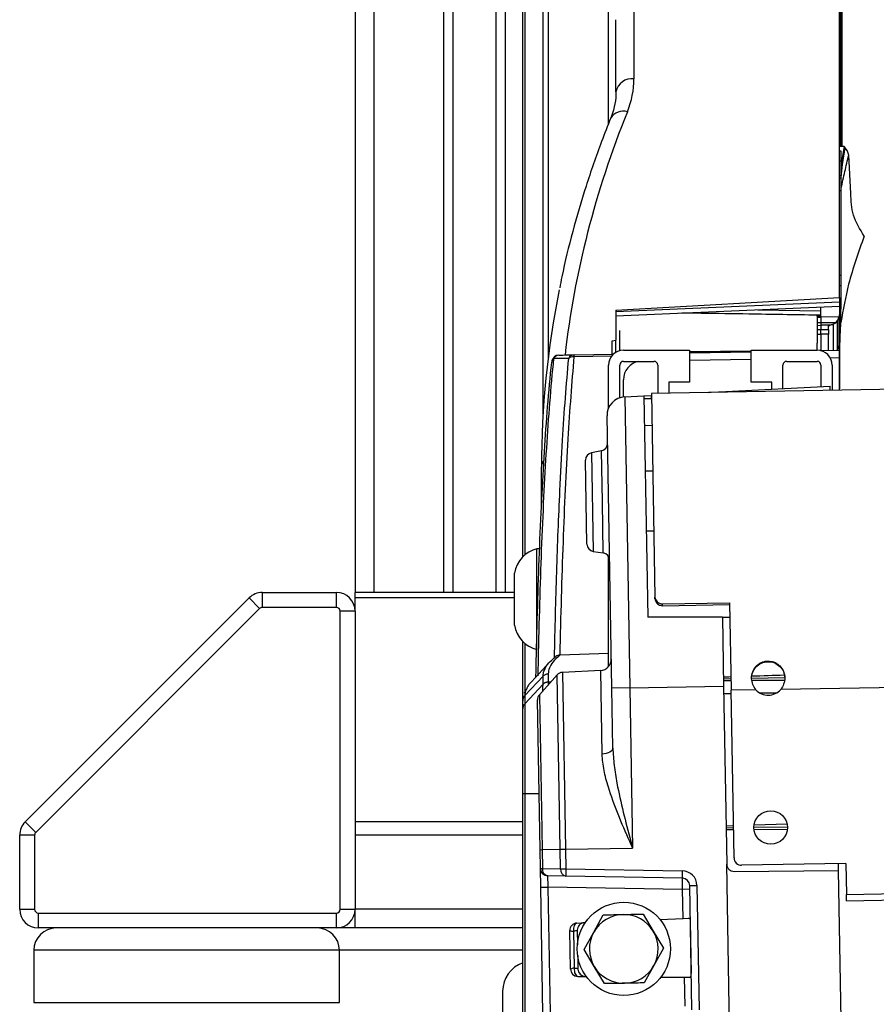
# Model space of a CAD drawing. Header units: millimetres. Extents: x 0 to 420, y 0 to 297.
# Tile 41 of 62: x 285.92 to 293.68, y 176.59 to 185.51. Entities that reach past the tile are written whole.
import ezdxf

# ---------------------------------------------------------------- set-up
doc = ezdxf.new("R2010")
doc.units = ezdxf.units.MM
doc.layers.add('QUOTE', color=174, linetype='Continuous')
doc.styles.add('SLDTEXTSTYLE3', font='TXT', dxfattribs={"width": 0.75})
doc.dimstyles.new('SLDDIMSTYLE0', dxfattribs={"dimtxt": 3, "dimasz": 3, "dimexe": 0, "dimexo": 0.0625, "dimgap": 0.75, "dimtad": 1, "dimlfac": 14.808004, "dimrnd": 1e-09, "dimzin": 12, "dimdsep": 46, "dimtxsty": 'SLDTEXTSTYLE3', "dimsah": 1, "dimcen": 0.09, "dimadec": 0, "dimazin": 3, "dimtfac": 1, "dimtdec": 3, "dimtofl": 0, "dimtmove": 0, "dimatfit": 3, "dimfxl": 0, "dimfrac": 2, "dimtolj": 1, "dimtzin": 12, "dimarcsym": 0})

# ---------------------------------------------------------------- blocks, each defined once
blk = doc.blocks.new('_D')
at = {"layer": 'QUOTE'}
for p, q in [((293.2802, 196.5945), (330.5573, 196.5945)), ((330.5573, 196.5945), (396.2837, 196.5945))]:
    blk.add_line(p, q, dxfattribs=at)
for points in [[(293.2802, 196.5945), (296.2802, 196.0945), (296.2802, 197.0945)], [(330.5573, 196.5945), (327.5573, 197.0945), (327.5573, 196.0945)]]:
    blk.add_solid(points, dxfattribs=at)
at = {"layer": 'QUOTE', "insert": (389.6337, 200.4617), "char_height": 3, "attachment_point": 1, "style": 'SLDTEXTSTYLE3'}
blk.add_mtext('552', dxfattribs=at)

msp = doc.modelspace()

# ---------------------------------------------------------------- linework, layer by layer
at = {"color": 7, "linetype": 'Continuous', "lineweight": 25}
for p, q in [((293.35594, 246.37365), (293.35594, 184.35855)), ((293.36751, 246.03135), (293.36751, 184.3584)), ((288.95822, 231.30483), (288.95822, 180.31889)), ((289.12705, 231.30483), (289.12705, 180.31889)), ((289.75847, 231.30483), (289.75847, 180.31889)), ((289.84286, 231.30483), (289.84286, 180.31889)), ((290.23458, 231.30483), (290.23458, 180.31889)), ((290.31897, 231.30483), (290.31897, 180.31889)), ((290.7081, 187.22019), (290.7081, 182.44709)), ((290.66107, 181.93838), (290.66107, 187.20439)), ((290.47767, 180.64126), (290.47767, 187.03981)), ((290.49581, 187.07374), (290.49581, 180.65806)), ((291.25428, 184.56498), (291.25428, 185.70986)), ((291.48475, 185.62576), (291.48475, 184.97245)), ((293.34774, 182.9896), (293.34774, 185.66027)), ((291.32181, 184.85314), (291.32181, 185.50746)), ((293.38929, 184.35813), (293.34774, 184.35865)), ((293.38929, 184.35813), (293.36125, 184.1986)), ((293.39975, 184.34509), (293.38929, 184.35813)), ((293.36125, 184.31572), (293.34774, 184.31572)), ((293.36125, 184.31515), (293.34774, 184.31515)), ((293.36125, 184.31515), (293.36125, 184.31572)), ((293.36125, 184.2265), (293.36125, 184.31515)), ((293.44903, 183.93339), (293.43094, 184.28134)), ((293.36125, 184.2265), (293.34774, 184.2265)), ((293.36125, 184.09431), (293.36125, 184.2265)), ((293.36125, 184.09431), (293.34774, 184.09431)), ((293.36125, 184.07128), (293.36125, 184.09431)), ((293.36125, 184.07128), (293.34774, 184.07128)), ((293.36125, 183.9583), (293.36125, 184.07128)), ((293.36125, 183.9583), (293.34774, 183.9583)), ((293.36125, 183.19082), (293.36125, 183.9583)), ((293.36125, 183.19082), (293.34774, 183.19082)), ((293.36125, 183.09531), (293.36125, 183.19082)), ((293.36125, 183.09531), (293.34774, 183.09531)), ((293.36125, 182.90431), (293.36125, 183.09531)), ((291.32181, 182.87703), (293.34774, 182.9896)), ((291.32181, 182.86371), (293.34774, 182.95126)), ((293.34774, 182.9896), (293.34774, 182.95126)), ((293.34774, 182.95126), (293.34774, 182.91174)), ((291.32181, 182.82418), (293.34774, 182.91174)), ((291.32181, 182.87703), (291.32181, 182.60569)), ((292.60603, 182.87968), (293.17891, 182.87117)), ((293.17891, 182.82205), (293.17891, 182.90444)), ((293.34774, 182.91174), (293.34774, 182.83417)), ((293.36125, 182.90431), (293.34774, 182.90431)), ((293.34774, 182.88453), (293.36125, 182.88453)), ((293.36125, 182.88453), (293.36125, 182.90431)), ((332.01976, 182.82685), (291.64235, 182.12206)), ((293.17891, 182.83194), (293.14515, 182.83131)), ((293.14515, 182.82142), (293.14515, 182.8313)), ((293.14515, 182.82142), (293.17891, 182.82205)), ((293.14515, 182.82142), (293.14515, 182.81331)), ((293.14515, 182.81331), (293.17891, 182.81373)), ((293.14515, 182.81331), (293.14515, 182.76381)), ((293.14515, 182.76381), (293.17891, 182.76379)), ((293.14515, 182.76381), (293.14515, 182.73881)), ((293.17891, 182.81373), (293.17891, 182.82205)), ((293.34424, 182.81566), (293.17891, 182.81373)), ((293.31569, 182.76434), (293.32783, 182.78217)), ((293.32783, 182.52271), (293.32783, 182.78217)), ((293.34141, 182.80944), (293.34424, 182.81566)), ((293.34141, 182.80944), (293.34141, 182.55139)), ((293.34774, 182.57949), (293.34774, 182.83417)), ((291.35558, 182.50936), (291.35558, 182.69276)), ((293.14515, 182.73881), (293.17891, 182.73922)), ((293.14515, 182.73881), (293.14515, 182.70129)), ((293.14515, 182.70129), (293.17891, 182.70171)), ((293.14515, 182.70129), (293.14515, 182.65957)), ((293.26359, 182.73926), (293.17891, 182.73922)), ((293.17891, 182.73922), (293.17891, 182.70171)), ((293.17891, 182.70171), (293.24645, 182.70116)), ((293.24645, 182.70116), (293.24645, 182.73391)), ((293.28973, 182.74775), (293.28973, 182.51264)), ((291.28805, 182.59987), (291.32181, 182.60569)), ((291.28805, 182.47841), (291.28805, 182.59987)), ((291.32181, 182.49556), (291.32181, 182.60569)), ((293.14515, 182.65957), (293.17891, 182.65962)), ((293.14515, 182.65957), (293.14515, 182.5778)), ((293.14515, 182.51365), (293.14515, 182.5778)), ((293.17891, 182.65962), (293.17891, 182.51071)), ((293.24645, 182.65917), (293.17891, 182.65962)), ((293.24645, 182.51189), (293.24645, 182.65917)), ((293.34774, 182.51365), (293.34774, 182.57949)), ((291.38934, 182.51365), (291.98699, 182.51365)), ((291.98699, 182.51365), (291.98699, 182.22327)), ((292.5475, 182.50428), (291.98699, 182.49829)), ((291.98699, 182.4976), (292.5475, 182.50359)), ((291.98699, 182.4899), (292.5475, 182.49969)), ((292.5475, 182.22327), (292.5475, 182.51365)), ((292.5475, 182.51365), (293.14515, 182.51365)), ((293.17364, 182.51061), (293.34774, 182.51365)), ((293.32783, 182.52271), (293.34141, 182.55139)), ((293.32783, 182.51331), (293.32783, 182.52271)), ((293.34141, 182.55139), (293.34141, 182.51354)), ((293.34774, 182.44612), (293.34774, 182.51365)), ((291.28484, 182.46024), (290.94136, 182.45427)), ((290.94254, 182.47167), (291.29895, 182.47789)), ((291.29405, 182.47781), (291.28805, 182.47841)), ((291.38934, 182.41236), (291.66622, 182.41236)), ((291.98699, 182.42237), (292.5475, 182.43215)), ((292.86827, 182.41236), (293.14515, 182.41236)), ((293.26296, 182.44464), (293.34774, 182.44612)), ((293.34774, 182.15183), (293.34774, 182.44612)), ((291.25428, 181.98917), (291.25428, 182.37859)), ((291.35558, 182.08262), (291.35558, 182.37859)), ((291.69998, 182.37859), (291.69998, 182.12307)), ((292.83451, 182.16636), (292.83451, 182.37859)), ((293.17891, 182.37859), (293.17891, 182.18441)), ((293.28021, 182.37859), (293.28021, 182.15065)), ((291.38934, 182.09024), (291.38934, 182.24603)), ((291.98699, 182.22327), (291.80128, 182.22327)), ((291.80128, 182.22327), (291.80128, 182.12484)), ((292.73321, 182.22327), (292.5475, 182.22327)), ((292.73321, 182.16105), (292.73321, 182.22327)), ((292.16248, 182.13114), (292.18368, 182.13225)), ((292.18368, 182.13225), (292.24998, 182.13573)), ((292.18369, 182.13151), (292.18368, 182.13225)), ((292.24998, 182.13573), (292.31687, 182.13923)), ((292.24998, 182.13573), (292.25004, 182.13267)), ((292.31687, 182.13923), (293.26218, 182.18877)), ((292.31687, 182.13923), (292.31697, 182.13384)), ((293.26285, 182.15035), (293.26218, 182.18877)), ((291.4006, 182.09121), (291.57519, 182.10036)), ((291.4006, 182.09121), (291.44661, 179.45543)), ((291.57519, 182.10036), (291.64149, 182.10384)), ((291.57519, 182.10036), (291.61018, 180.09566)), ((291.6432, 182.07335), (291.57567, 182.07276)), ((291.64149, 182.10384), (291.64267, 182.1039)), ((291.64149, 182.10384), (291.64202, 182.07334)), ((291.64235, 182.12206), (291.67454, 180.27787)), ((291.2837, 179.45258), (291.24063, 181.91967)), ((291.5799, 181.83028), (291.64738, 181.83381)), ((291.19036, 181.60244), (291.09967, 181.58481)), ((291.19844, 181.13963), (291.19036, 181.60244)), ((291.05167, 181.13707), (291.04503, 181.51734)), ((291.09967, 181.58481), (291.11526, 180.69128)), ((290.6465, 181.09137), (290.6465, 181.4569)), ((291.65464, 181.41776), (291.58712, 181.41658)), ((291.05831, 180.7568), (291.05167, 181.13707)), ((291.20652, 180.67682), (291.19844, 181.13963)), ((291.59655, 180.87641), (291.66407, 180.87759)), ((290.63004, 180.71407), (290.60598, 180.71407)), ((290.60598, 179.8024), (290.60598, 180.71407)), ((291.11526, 180.69128), (291.20652, 180.67682)), ((291.25428, 179.64777), (291.25428, 180.64416)), ((290.40339, 180.02188), (290.40339, 180.49459)), ((285.96878, 178.24112), (287.99711, 180.26945)), ((288.09261, 180.17394), (287.99711, 180.26945)), ((288.11649, 180.31889), (288.11649, 180.18383)), ((288.11649, 180.31889), (288.7894, 180.31889)), ((288.7894, 180.18383), (288.7894, 180.31889)), ((290.40339, 180.31889), (288.95822, 180.31889)), ((288.95822, 180.26945), (288.95822, 180.31889)), ((288.95822, 180.15007), (288.95822, 180.26945)), ((290.40339, 180.26945), (288.95822, 180.26945)), ((291.67484, 180.26074), (291.67454, 180.27787)), ((288.09261, 180.17394), (286.06428, 178.14561)), ((288.7894, 180.18383), (288.11649, 180.18383)), ((291.74318, 180.21474), (292.35087, 180.22535)), ((291.74346, 180.1989), (291.74318, 180.21474)), ((291.74346, 180.1989), (292.35115, 180.20951)), ((292.35087, 180.22535), (292.3647, 179.43302)), ((288.82316, 177.44883), (288.82316, 180.15007)), ((288.95822, 180.15007), (288.82316, 180.15007)), ((288.95822, 180.15007), (288.95822, 177.44883)), ((292.28559, 180.09566), (291.61018, 180.09566)), ((292.28559, 180.09566), (292.29651, 179.47026)), ((292.28559, 180.09566), (292.35313, 180.09566)), ((330.94086, 180.10637), (292.81554, 179.44089)), ((290.47767, 179.33841), (290.47767, 179.87521)), ((290.49581, 179.85841), (290.49581, 179.41988)), ((290.81305, 179.75368), (290.81722, 179.75395)), ((290.81722, 179.75395), (291.25428, 179.76876)), ((290.72335, 179.69009), (290.55602, 179.51066)), ((290.66107, 179.56151), (290.49581, 179.38447)), ((290.78961, 179.57262), (290.62748, 179.39256)), ((290.66107, 179.48734), (290.66107, 179.56151)), ((290.7081, 179.58292), (290.7081, 179.50875)), ((290.81719, 177.9923), (290.78961, 179.57262)), ((291.18312, 179.61305), (290.83626, 179.59487)), ((290.83626, 179.59487), (290.86422, 177.99312)), ((291.19636, 178.85471), (291.18312, 179.61305)), ((292.54992, 179.54223), (292.85238, 179.54751)), ((290.66107, 179.48734), (290.49581, 179.3103)), ((290.70809, 179.50871), (290.73281, 179.50954)), ((291.44661, 179.45543), (291.2837, 179.45258)), ((291.29317, 178.91008), (291.2837, 179.45258)), ((291.44661, 179.45543), (292.29651, 179.47026)), ((291.44661, 179.45543), (291.47195, 178.00373)), ((292.29533, 179.53778), (292.36285, 179.53896)), ((292.29651, 179.47026), (292.32465, 177.85802)), ((290.49581, 179.38447), (290.49581, 179.38442)), ((290.49581, 179.38442), (290.49581, 179.3103)), ((290.62748, 179.39256), (290.65197, 177.98942)), ((292.29769, 179.40274), (292.36521, 179.40392)), ((292.58907, 179.43693), (292.3647, 179.43302)), ((292.39122, 177.9138), (292.3647, 179.43302)), ((292.62482, 179.40845), (292.7808, 179.41118)), ((290.47767, 179.26428), (290.47767, 179.33841)), ((290.63383, 177.9891), (290.61014, 179.34619)), ((290.47767, 176.40122), (290.47767, 178.49639)), ((290.49581, 178.49639), (290.49581, 176.40126)), ((290.62497, 178.49639), (290.49581, 178.49639)), ((285.96878, 178.24112), (286.06428, 178.14561)), ((290.47767, 178.24112), (288.95822, 178.24112)), ((292.31859, 178.20497), (292.3861, 178.20722)), ((292.57403, 178.2135), (292.87227, 178.22347)), ((293.4101, 177.58375), (330.41148, 178.22961)), ((286.05439, 178.12174), (285.91933, 178.12174)), ((285.91933, 177.44883), (285.91933, 178.12174)), ((286.05439, 178.12174), (286.05439, 177.44883)), ((290.47767, 178.12174), (288.95822, 178.12174)), ((292.3189, 178.18737), (292.38642, 178.18855)), ((292.38675, 178.16987), (292.31921, 178.16977)), ((292.57218, 178.19179), (292.87588, 178.19709)), ((292.87484, 178.1706), (292.57344, 178.17015)), ((293.4111, 177.52635), (330.41248, 178.17221)), ((290.63383, 177.9891), (290.65197, 177.98942)), ((290.63682, 177.81798), (290.63383, 177.9891)), ((290.65197, 177.98942), (290.81719, 177.9923)), ((290.65197, 177.98942), (290.65496, 177.8183)), ((290.81719, 177.9923), (290.86422, 177.99312)), ((290.82028, 177.81542), (290.81719, 177.9923)), ((290.86422, 177.99312), (291.47195, 178.00373)), ((290.86422, 177.99312), (290.86731, 177.81624)), ((292.35087, 176.35606), (292.32465, 177.85802)), ((293.40521, 177.86396), (292.45992, 177.84746)), ((293.33878, 177.79992), (293.33769, 177.86278)), ((293.40521, 177.86396), (293.4101, 177.58375)), ((290.63682, 177.81798), (290.65496, 177.8183)), ((290.63976, 177.64929), (290.63682, 177.81798)), ((290.65496, 177.8183), (290.82028, 177.81542)), ((290.82028, 177.81542), (290.86731, 177.81624)), ((290.86731, 177.81624), (291.92281, 177.79781)), ((292.39276, 177.79167), (293.33878, 177.79992)), ((293.36236, 176.44951), (293.33878, 177.79992)), ((290.86848, 177.74876), (290.70316, 177.75164)), ((291.92399, 177.73033), (290.86848, 177.74876)), ((290.63976, 177.64929), (290.70493, 177.65042)), ((290.65972, 176.50586), (290.63976, 177.64929)), ((291.92576, 177.62911), (290.70493, 177.65042)), ((290.70493, 177.65042), (290.72488, 176.507)), ((291.99092, 177.63025), (291.92576, 177.62911)), ((291.93033, 177.36678), (291.92576, 177.62911)), ((291.99033, 177.66399), (292.0555, 177.66513)), ((292.00998, 176.5383), (291.99033, 177.66399)), ((292.0555, 177.66513), (292.07514, 176.53944)), ((293.4111, 177.52635), (293.4101, 177.58375)), ((285.91933, 177.44883), (286.05439, 177.44883)), ((286.08815, 177.41506), (288.7894, 177.41506)), ((286.08815, 177.41506), (286.08815, 177.28)), ((288.7894, 177.28), (288.7894, 177.41506)), ((288.82316, 177.44883), (288.95822, 177.44883)), ((288.95822, 177.28), (288.95822, 177.44883)), ((290.47767, 177.44883), (288.95822, 177.44883)), ((291.56695, 177.40531), (291.65963, 177.25106)), ((290.96786, 177.32476), (291.04358, 177.32807)), ((291.11987, 177.24164), (291.20711, 177.39903)), ((291.71933, 177.35757), (291.93033, 177.36678)), ((291.93033, 177.36678), (291.9765, 177.3688)), ((291.99485, 177.33582), (292.00304, 176.86642)), ((288.7894, 177.28), (286.08815, 177.28)), ((288.95822, 177.28), (288.7894, 177.28)), ((290.47767, 177.28), (288.95822, 177.28)), ((290.90936, 176.90799), (290.90328, 177.25611)), ((290.93714, 177.25079), (290.94301, 176.91449)), ((290.97077, 177.25906), (290.97305, 177.12845)), ((291.03262, 177.08426), (291.11987, 177.24164)), ((291.65963, 177.25106), (291.75231, 177.09682)), ((286.04764, 177.0774), (286.04764, 176.60469)), ((288.81641, 177.0774), (286.04764, 177.0774)), ((288.81641, 176.60469), (288.81641, 177.0774)), ((290.47767, 177.0774), (288.81641, 177.0774)), ((291.12531, 176.93001), (291.03262, 177.08426)), ((291.75231, 177.09682), (291.66507, 176.93943)), ((290.97477, 177.02996), (290.97691, 176.9074)), ((291.21799, 176.77576), (291.12531, 176.93001)), ((291.66507, 176.93943), (291.57783, 176.78204)), ((290.97629, 176.84164), (291.05208, 176.84098)), ((291.72845, 176.83507), (291.93965, 176.83323)), ((291.93965, 176.83323), (291.94423, 176.5709)), ((291.93965, 176.83323), (291.98586, 176.83283)), ((290.29481, 176.70715), (290.29481, 176.09936)), ((286.04764, 176.60469), (288.81641, 176.60469))]:
    msp.add_line(p, q, dxfattribs=at)
at = {"color": 7, "linetype": 'Continuous', "lineweight": 25, "flags": 128}
for points in [[(293.17891, 182.76379), (293.24643, 182.76407), (293.26178, 182.76413), (293.31569, 182.76434)], [(293.32233, 182.51321), (293.32474, 182.51693), (293.32783, 182.52271)], [(290.73923, 182.40868), (290.73908, 182.40679), (290.73914, 182.40175)], [(291.29317, 178.91008), (291.29149, 178.8998), (291.28614, 178.88983), (291.27734, 178.88055), (291.26539, 178.87228), (291.25075, 178.86534), (291.23394, 178.85998), (291.21558, 178.85639), (291.19636, 178.85471)], [(290.96786, 177.32476), (290.96098, 177.32303), (290.95452, 177.31854), (290.94874, 177.31146), (290.9439, 177.3021), (290.94019, 177.29085), (290.93777, 177.27819), (290.93674, 177.26464), (290.93714, 177.25079)], [(290.94301, 176.91449), (290.94309, 176.90063), (290.94459, 176.88713), (290.94745, 176.87456), (290.95156, 176.86345), (290.95672, 176.85426), (290.96274, 176.84739), (290.96936, 176.84312), (290.97629, 176.84164)]]:
    msp.add_lwpolyline(points, dxfattribs=at)
at = {"color": 7, "linetype": 'Continuous', "lineweight": 25}
for centre, radius in [((292.72411, 178.18978), 0.15194), ((291.39247, 177.09054), 0.42207)]:
    msp.add_circle(centre, radius, dxfattribs=at)
for centre, radius, start, end in [((291.46779, 184.82469), 0.14873, 83.453528, 168.971924), ((291.38666, 184.54662), 0.13244, 73.051124, 147.774502), ((293.28208, 182.57951), 0.06566, 334.641094, 359.985633), ((291.38934, 182.37859), 0.13506, 90, 180), ((293.14515, 182.37859), 0.13506, 0, 90), ((290.8064, 182.40175), 0.06753, 91, 174.116668), ((290.78233, 182.40348), 0.04341, 127.104578, 173.127707), ((290.80763, 182.41126), 0.05807, 92.370345, 152.463973), ((290.9451, 182.41411), 0.05761, 92.552001, 153.765654), ((290.93836, 182.37852), 0.07581, 87.729165, 126.348276), ((291.01628, 182.45794), 0.07501, 169.451046, 182.800538), ((291.38934, 182.37859), 0.03377, 90, 180), ((291.55817, 182.24603), 0.16883, 99.877751, 180), ((291.66622, 182.37859), 0.03377, 0, 90), ((292.86827, 182.37859), 0.03377, 90, 180), ((293.14515, 182.37859), 0.03377, 360, 90), ((291.40944, 181.92262), 0.16883, 93, 181), ((291.17747, 181.66873), 0.06753, 281, 1), ((290.74075, 181.45522), 0.09426, 141.310571, 178.975443), ((291.11255, 181.51852), 0.06753, 101, 181), ((290.67008, 180.45166), 0.27012, 103.726552, 170.854668), ((291.12583, 180.75798), 0.06753, 181, 261), ((291.19595, 180.61012), 0.06753, 1, 81), ((288.11649, 180.15007), 0.16883, 90, 135), ((288.7894, 180.15007), 0.16883, 0, 90), ((288.11649, 180.15007), 0.03377, 90, 135), ((288.7894, 180.15007), 0.03377, 0, 90), ((290.67008, 180.06481), 0.27012, 189.145332, 256.273448), ((291.17782, 179.71421), 0.1013, 273, 1), ((290.83979, 179.52744), 0.06753, 93, 138), ((290.71042, 179.44121), 0.06754, 91.976161, 136.959054), ((290.5451, 179.3384), 0.06743, 136.966936, 179.995842), ((290.67766, 179.34737), 0.06753, 138, 181), ((292.70054, 179.54019), 0.15194, 222.810315, 319.189685), ((286.08815, 178.12174), 0.16883, 135, 180), ((286.08815, 178.12174), 0.03377, 135, 180), ((292.39217, 177.8592), 0.06753, 181, 270.5), ((292.45874, 177.91498), 0.06753, 181, 271), ((290.70434, 177.81916), 0.06753, 181, 269), ((290.71457, 177.81065), 0.0601, 172.688157, 259.055483), ((290.8799, 177.80777), 0.0601, 172.688157, 259.055483), ((291.35196, 177.79095), 0.48532, 177.012899, 184.987101), ((292.40747, 177.77252), 0.48532, 177.012899, 184.987101), ((291.92045, 177.66277), 0.13506, 1, 89), ((291.92281, 177.66281), 0.06753, 1, 89), ((286.08815, 177.44883), 0.16883, 180, 270), ((286.08815, 177.44883), 0.03377, 180, 270), ((288.7894, 177.44883), 0.03377, 270, 0), ((288.7894, 177.44883), 0.16883, 270, 360), ((291.39247, 177.09054), 0.31168, 91, 151), ((291.39247, 177.09054), 0.31168, 31, 91), ((290.9708, 177.25729), 0.06753, 92.5, 181), ((291.03829, 177.26024), 0.06753, 92.5, 181), ((286.25023, 177.0774), 0.20259, 90, 180), ((288.61382, 177.0774), 0.20259, 0, 90), ((290.93051, 177.31896), 0.06849, 246.572932, 275.55756), ((291.39247, 177.09054), 0.31168, 151, 211), ((291.39247, 177.09054), 0.31168, 331, 31), ((290.56493, 176.70715), 0.27012, 108.847164, 180), ((290.93876, 176.84613), 0.06849, 86.44244, 115.427068), ((290.97688, 176.90917), 0.06753, 181, 269.5), ((291.04443, 176.90858), 0.06753, 181, 269.5), ((291.39247, 177.09054), 0.31168, 211, 271), ((291.39247, 177.09054), 0.31168, 271, 331)]:
    msp.add_arc(centre, radius, start, end, dxfattribs=at)
for centre, major_axis, ratio, start_param, end_param in [((289.9653, 184.93493), (1.51853, 0.0749), 0.7062466, 5.9676313, 6.2483635), ((306.54055, 181.96465), (15.72158, 0.77547), 0.7062466, 2.8260387, 3.0263706), ((306.54645, 181.84535), (15.89051, 0.7755), 0.7062647, 2.9643436, 3.1071385), ((293.28021, 182.83429), (0.06753, -0.00049), 0.8632064, 5.9662194, 6.2894509), ((296.87971, 184.34639), (6.10948, 2.19764), 0.05592, 4.055542, 4.0590263), ((326.40722, 179.15705), (136.22722, 4.06032), 0.0106876, 1.8230656, 1.8235774), ((326.40722, 179.15705), (136.22722, 4.06032), 0.0106876, 1.8194033, 1.8216202), ((340.96604, 181.04831), (128.99123, 0.65914), 0.0106876, 4.3254381, 4.3260034), ((340.96604, 181.04831), (128.99123, 0.65914), 0.0106876, 4.3275848, 4.3300539), ((290.70729, 177.65026), (-0.00413, 0.10138), 0.0231736, 6.2818358, 7.8514142), ((291.9234, 177.62903), (0.00059, 0.1013), 0.023249, 4.7133362, 6.2829145)]:
    msp.add_ellipse(centre, major_axis=major_axis, ratio=ratio, start_param=start_param, end_param=end_param, dxfattribs=at)
for points, knots in [([(291.32181, 184.85314), (291.32133, 184.83579), (291.31981, 184.78109), (291.30561, 184.70214), (291.28327, 184.64093), (291.27461, 184.6172)], [0, 0, 0, 0, 0.2214228, 0.6981093, 1, 1, 1, 1]), ([(291.27461, 184.6172), (291.24652, 184.54607), (291.16549, 184.34084), (291.04695, 183.99877), (290.92793, 183.59035), (290.84992, 183.2829), (290.81823, 183.11129), (290.81194, 183.07722)], [0, 0, 0, 0, 0.1404303, 0.4051996, 0.6698868, 0.9344611, 1, 1, 1, 1]), ([(293.36125, 184.07682), (293.36561, 184.11705), (293.37606, 184.21349), (293.39102, 184.29663), (293.39975, 184.34509)], [0, 0, 0, 0, 0.4170628, 1, 1, 1, 1]), ([(293.36125, 183.97825), (293.37257, 184.02949), (293.39488, 184.13043), (293.41904, 184.23155), (293.43094, 184.28134)], [0, 0, 0, 0, 0.50757575, 1, 1, 1, 1]), ([(293.43094, 184.28134), (293.42808, 184.29287), (293.42251, 184.31528), (293.40719, 184.33534), (293.39975, 184.34509)], [0, 0, 0, 0, 0.5139955, 1, 1, 1, 1]), ([(293.57059, 183.54758), (293.53247, 183.60956), (293.45666, 183.73283), (293.45157, 183.86679), (293.44903, 183.93339)], [0, 0, 0, 0, 0.5027917, 1, 1, 1, 1]), ([(293.57059, 183.54758), (293.51896, 183.40275), (293.42708, 183.14503), (293.37999, 182.88143), (293.35937, 182.76595)], [0, 0, 0, 0, 0.5619515, 1, 1, 1, 1]), ([(293.14533, 182.83115), (292.93839, 182.83436), (292.58803, 182.83978), (292.17904, 182.84603), (291.97699, 182.84908), (291.91837, 182.84996)], [0, 0, 0, 0, 0.5059794, 0.8566636, 1, 1, 1, 1]), ([(293.35937, 182.76595), (293.35937, 182.76595), (293.35939, 182.80392), (293.35923, 182.84427), (293.35907, 182.88463)], [0, 0, 0, 0, 0.0000317, 1, 1, 1, 1]), ([(293.17891, 182.81373), (293.17891, 182.80784), (293.17891, 182.79605), (293.17891, 182.77777), (293.17891, 182.767), (293.17891, 182.76379)], [0, 0, 0, 0, 0.4124225, 0.8248491, 1, 1, 1, 1]), ([(293.17891, 182.76379), (293.17891, 182.76237), (293.17891, 182.75717), (293.17891, 182.74818), (293.17891, 182.74221), (293.17891, 182.73922)], [0, 0, 0, 0, 0.158606, 0.5793271, 1, 1, 1, 1]), ([(293.31569, 182.76434), (293.31248, 182.76126), (293.30487, 182.75396), (293.29527, 182.75002), (293.28973, 182.74775)], [0, 0, 0, 0, 0.4230217, 1, 1, 1, 1]), ([(293.32783, 182.78217), (293.33176, 182.79025), (293.33646, 182.79992), (293.34071, 182.80809), (293.34141, 182.80944)], [0, 0, 0, 0, 0.8350384, 1, 1, 1, 1]), ([(293.34839, 182.15184), (293.3486, 182.20433), (293.34909, 182.33293), (293.34764, 182.53769), (293.35546, 182.68986), (293.35937, 182.76595)], [0, 0, 0, 0, 0.25638054, 0.62812438, 1, 1, 1, 1]), ([(293.17891, 182.65962), (293.17891, 182.6674), (293.17891, 182.68268), (293.17891, 182.69588), (293.17891, 182.70146), (293.17891, 182.70171)], [0, 0, 0, 0, 0.497926, 0.9771573, 1, 1, 1, 1]), ([(293.24645, 182.70116), (293.24645, 182.69492), (293.24645, 182.68266), (293.24645, 182.6669), (293.24645, 182.65917)], [0, 0, 0, 0, 0.5094449, 1, 1, 1, 1]), ([(293.28973, 182.74775), (293.28655, 182.74669), (293.27776, 182.74375), (293.26911, 182.74101), (293.26359, 182.73926)], [0, 0, 0, 0, 0.361622, 1, 1, 1, 1]), ([(290.59642, 179.55398), (290.59741, 179.60225), (290.60192, 179.82084), (290.61175, 180.20068), (290.6281, 180.68915), (290.64838, 181.15646), (290.67311, 181.59807), (290.70236, 182.0178), (290.7266, 182.27087), (290.73914, 182.40175)], [0, 0, 0, 0, 0.0439712, 0.1991242, 0.3542774, 0.5168709, 0.6741867, 0.8315031, 1, 1, 1, 1]), ([(290.75614, 182.4381), (290.7436, 182.30627), (290.71939, 182.05179), (290.69012, 181.62912), (290.66539, 181.18426), (290.64514, 180.71347), (290.62879, 180.22157), (290.61896, 179.83634), (290.61437, 179.61336), (290.61331, 179.56237)], [0, 0, 0, 0, 0.1681158, 0.32453, 0.4820555, 0.6442983, 0.7985868, 0.9539474, 1, 1, 1, 1]), ([(290.89342, 182.43958), (290.87027, 182.43933), (290.82395, 182.43882), (290.77875, 182.43834), (290.75614, 182.4381)], [0, 0, 0, 0, 0.4999399, 1, 1, 1, 1]), ([(290.76463, 179.72647), (290.76757, 179.8582), (290.77343, 180.12168), (290.78461, 180.50599), (290.79778, 180.88064), (290.81494, 181.28289), (290.83642, 181.6864), (290.86284, 182.08746), (290.88321, 182.32198), (290.89342, 182.43958)], [0, 0, 0, 0, 0.1280866, 0.2561733, 0.3863478, 0.5165225, 0.6894245, 0.8442607, 1, 1, 1, 1]), ([(290.80523, 182.46927), (290.82784, 182.46967), (290.87306, 182.47046), (290.91938, 182.47127), (290.94254, 182.47167)], [0, 0, 0, 0, 0.5000188, 1, 1, 1, 1]), ([(290.94136, 182.45427), (290.93119, 182.33666), (290.91085, 182.10142), (290.88445, 181.69925), (290.86109, 181.25913), (290.84126, 180.77816), (290.82522, 180.27719), (290.81676, 179.92988), (290.81305, 179.75372), (290.81305, 179.75368)], [0, 0, 0, 0, 0.15631, 0.3126199, 0.486675, 0.6576695, 0.8289632, 0.9999575, 1, 1, 1, 1]), ([(291.67454, 180.27787), (291.67649, 180.26919), (291.68016, 180.2529), (291.69511, 180.23242), (291.71699, 180.2189), (291.7341, 180.21619), (291.74318, 180.21474)], [0, 0, 0, 0, 0.2679569, 0.5029641, 0.7363441, 1, 1, 1, 1]), ([(291.67484, 180.26074), (291.67679, 180.25222), (291.68047, 180.23621), (291.69546, 180.21614), (291.71733, 180.20295), (291.73439, 180.2003), (291.74346, 180.1989)], [0, 0, 0, 0, 0.26562007, 0.49975251, 0.73402076, 1, 1, 1, 1]), ([(290.67768, 179.62261), (290.67976, 179.62847), (290.68807, 179.65186), (290.72014, 179.68865), (290.7541, 179.71972), (290.77057, 179.73289), (290.77059, 179.7329)], [0, 0, 0, 0, 0.1621362, 0.6468335, 0.9996859, 1, 1, 1, 1]), ([(290.81722, 179.75395), (290.80198, 179.74093), (290.76566, 179.70989), (290.72864, 179.6615), (290.7102, 179.6176), (290.70862, 179.59159), (290.7081, 179.58292)], [0, 0, 0, 0, 0.2243387, 0.534605, 0.8448714, 1, 1, 1, 1]), ([(290.81305, 179.75368), (290.80653, 179.75248), (290.7935, 179.75009), (290.77948, 179.74166), (290.77282, 179.73511), (290.77059, 179.7329)], [0, 0, 0, 0, 0.3995577, 0.7980658, 1, 1, 1, 1]), ([(292.54861, 179.53807), (292.55125, 179.55957), (292.55617, 179.59973), (292.58318, 179.64419), (292.61225, 179.67016), (292.63834, 179.68556), (292.66715, 179.6949), (292.69759, 179.69819), (292.72813, 179.69609), (292.75723, 179.68783), (292.78391, 179.67339), (292.8142, 179.64813), (292.84358, 179.60501), (292.8494, 179.56489), (292.85245, 179.54385)], [0, 0, 0, 0, 0.13339157, 0.24917048, 0.3133152, 0.37469721, 0.43601395, 0.49997115, 0.56370773, 0.62493612, 0.68638534, 0.75075628, 0.86932298, 1, 1, 1, 1]), ([(292.54865, 179.53604), (292.55131, 179.55714), (292.55628, 179.59666), (292.58857, 179.64849), (292.63723, 179.68369), (292.6976, 179.69574), (292.75853, 179.68603), (292.80855, 179.6522), (292.84355, 179.60193), (292.84941, 179.56245), (292.85248, 179.5418)], [0, 0, 0, 0, 0.1325458, 0.2481512, 0.3738138, 0.4999616, 0.6257916, 0.7517557, 0.8701617, 1, 1, 1, 1]), ([(290.66107, 179.56151), (290.66138, 179.57018), (290.6621, 179.59038), (290.67202, 179.61089), (290.67768, 179.62261)], [0, 0, 0, 0, 0.4289971, 1, 1, 1, 1]), ([(292.85245, 179.54385), (292.84958, 179.52541), (292.84389, 179.48873), (292.82496, 179.45678), (292.81554, 179.44089)], [0, 0, 0, 0, 0.5025423, 1, 1, 1, 1]), ([(290.55903, 179.5118), (290.55404, 179.50716), (290.5394, 179.49357), (290.5233, 179.47146), (290.51623, 179.45413), (290.51274, 179.44555)], [0, 0, 0, 0, 0.2073242, 0.6078204, 1, 1, 1, 1]), ([(290.6595, 179.42812), (290.65959, 179.43652), (290.6599, 179.46565), (290.66047, 179.48126), (290.66094, 179.48611), (290.66106, 179.48731)], [0, 0, 0, 0, 0.233565, 0.8104042, 1, 1, 1, 1]), ([(290.66106, 179.48731), (290.66106, 179.48732), (290.66106, 179.48733), (290.66106, 179.48734), (290.66106, 179.48734)], [0, 0, 0, 0, 0.9937257, 1, 1, 1, 1]), ([(290.70809, 179.50871), (290.70795, 179.50766), (290.70746, 179.50419), (290.70707, 179.49033), (290.70679, 179.48065)], [0, 0, 0, 0, 0.301748, 1, 1, 1, 1]), ([(290.7081, 179.50875), (290.7081, 179.50875), (290.7081, 179.50873), (290.70809, 179.50872), (290.70809, 179.50871)], [0, 0, 0, 0, 0.3412857, 1, 1, 1, 1]), ([(292.58907, 179.43693), (292.57903, 179.45258), (292.55906, 179.48372), (292.55208, 179.52002), (292.54861, 179.53807)], [0, 0, 0, 0, 0.5025804, 1, 1, 1, 1]), ([(290.47767, 179.33846), (290.47776, 179.34981), (290.47788, 179.36498), (290.48564, 179.38041), (290.48759, 179.38429)], [0, 0, 0, 0, 0.74815963, 1, 1, 1, 1]), ([(290.49989, 179.42734), (290.4966, 179.42252), (290.49213, 179.41596), (290.49074, 179.40841), (290.49038, 179.40641)], [0, 0, 0, 0, 0.7345417, 1, 1, 1, 1]), ([(290.51274, 179.44555), (290.50796, 179.43657), (290.49703, 179.41603), (290.49625, 179.39583), (290.49581, 179.38447)], [0, 0, 0, 0, 0.4371823, 1, 1, 1, 1]), ([(290.49581, 179.3103), (290.49581, 179.3103), (290.49577, 179.30832), (290.49569, 179.2967), (290.49559, 179.25679), (290.49553, 179.19483), (290.49548, 179.08658), (290.49551, 178.90612), (290.49564, 178.68485), (290.49577, 178.54503), (290.49581, 178.49639), (290.49581, 178.49639)], [0, 0, 0, 0, 0.0000033, 0.1089754, 0.2210986, 0.3300838, 0.4422268, 0.6623361, 0.8824025, 0.9999967, 1, 1, 1, 1]), ([(290.47767, 178.49639), (290.47767, 178.58282), (290.47767, 178.71535), (290.47767, 178.91457), (290.47767, 179.08571), (290.47767, 179.22773), (290.47767, 179.2521), (290.47767, 179.26428)], [0, 0, 0, 0, 0.2205562, 0.338203, 0.5586709, 0.7793663, 1, 1, 1, 1]), ([(291.47195, 178.00373), (291.47167, 178.00437), (291.46296, 178.02413), (291.41798, 178.12641), (291.33795, 178.31042), (291.25911, 178.52591), (291.20837, 178.70801), (291.20036, 178.80585), (291.19636, 178.85471)], [0, 0, 0, 0, 0.0022152, 0.0684985, 0.3546535, 0.6403859, 0.8204229, 1, 1, 1, 1]), ([(291.29317, 178.91008), (291.29607, 178.85751), (291.30189, 178.75233), (291.33531, 178.55862), (291.38592, 178.32994), (291.43734, 178.13424), (291.46617, 178.02548), (291.47176, 178.00443), (291.47195, 178.00373)], [0, 0, 0, 0, 0.1775403, 0.355297, 0.6430085, 0.9309032, 0.9977131, 1, 1, 1, 1]), ([(291.20711, 177.39903), (291.21025, 177.39909), (291.26956, 177.40012), (291.32989, 177.40117), (291.38703, 177.40217)], [0, 0, 0, 0, 0.0529743, 1, 1, 1, 1]), ([(291.38703, 177.40217), (291.43494, 177.40301), (291.4953, 177.40406), (291.5547, 177.4051), (291.56695, 177.40531)], [0, 0, 0, 0, 0.7938143, 1, 1, 1, 1]), ([(291.9765, 177.3688), (291.97942, 177.36868), (291.98477, 177.36846), (291.99002, 177.36402), (291.99297, 177.35681), (291.99446, 177.34705), (291.99472, 177.33968), (291.99485, 177.33582)], [0, 0, 0, 0, 0.23100209, 0.42385575, 0.61721599, 0.79969646, 1, 1, 1, 1]), ([(290.97077, 177.25906), (290.97049, 177.25853), (290.96975, 177.25715), (290.96204, 177.2547), (290.9497, 177.25241), (290.94023, 177.25119), (290.93714, 177.25079)], [0, 0, 0, 0, 0.2010525, 0.5242998, 0.844996, 1, 1, 1, 1]), ([(290.97691, 176.9074), (290.97661, 176.90792), (290.97582, 176.90928), (290.96803, 176.91146), (290.95562, 176.91331), (290.94611, 176.9142), (290.94301, 176.91449)], [0, 0, 0, 0, 0.2010525, 0.5242998, 0.844996, 1, 1, 1, 1]), ([(291.98586, 176.83283), (291.98877, 176.83305), (291.99411, 176.83345), (291.9992, 176.83808), (292.00189, 176.84538), (292.00304, 176.85519), (292.00304, 176.86256), (292.00304, 176.86642)], [0, 0, 0, 0, 0.2310021, 0.4238558, 0.617216, 0.7996965, 1, 1, 1, 1]), ([(291.39791, 176.7789), (291.34077, 176.77791), (291.28044, 176.77685), (291.22113, 176.77582), (291.21799, 176.77576)], [0, 0, 0, 0, 0.9470257, 1, 1, 1, 1]), ([(291.57783, 176.78204), (291.56558, 176.78183), (291.50618, 176.78079), (291.44582, 176.77974), (291.39791, 176.7789)], [0, 0, 0, 0, 0.2061857, 1, 1, 1, 1])]:
    msp.add_open_spline(points, degree=3, knots=knots, dxfattribs=at)
for points in [[(290.66107, 179.56151), (290.66426, 179.56457), (290.67066, 179.57069), (290.68229, 179.57723), (290.69487, 179.58171), (290.70369, 179.58252), (290.7081, 179.58292)], [(290.66107, 179.48734), (290.66426, 179.4904), (290.67066, 179.49652), (290.68229, 179.50306), (290.69487, 179.50754), (290.70369, 179.50835), (290.7081, 179.50875)], [(290.49581, 179.38447), (290.4931, 179.38123), (290.48767, 179.37474), (290.48205, 179.36331), (290.47836, 179.35112), (290.4779, 179.34268), (290.47767, 179.33846)], [(290.49581, 179.3103), (290.4931, 179.30705), (290.48767, 179.30057), (290.48205, 179.28914), (290.47836, 179.27695), (290.4779, 179.2685), (290.47767, 179.26428)], [(290.49581, 178.49639), (290.4931, 178.49639), (290.48767, 178.49639), (290.48205, 178.49639), (290.47836, 178.49639), (290.4779, 178.49639), (290.47767, 178.49639)]]:
    msp.add_open_spline(points, degree=3, dxfattribs=at)

# ---------------------------------------------------------------- dimensions: what is measured, and where the dimension line sits
at = {"layer": 'QUOTE'}
dim = msp.add_linear_dim(base=(330.55735, 196.59446), p1=(293.28021, 184.40147), p2=(330.55735, 185.70986), angle=0, dimstyle='SLDDIMSTYLE0', dxfattribs=at)
dim.commit()
dim.dimension.update_dxf_attribs({"geometry": '_D', "text_midpoint": (392.95867, 196.59446), "dimtype": 160})

doc.saveas('drawing.dxf')
